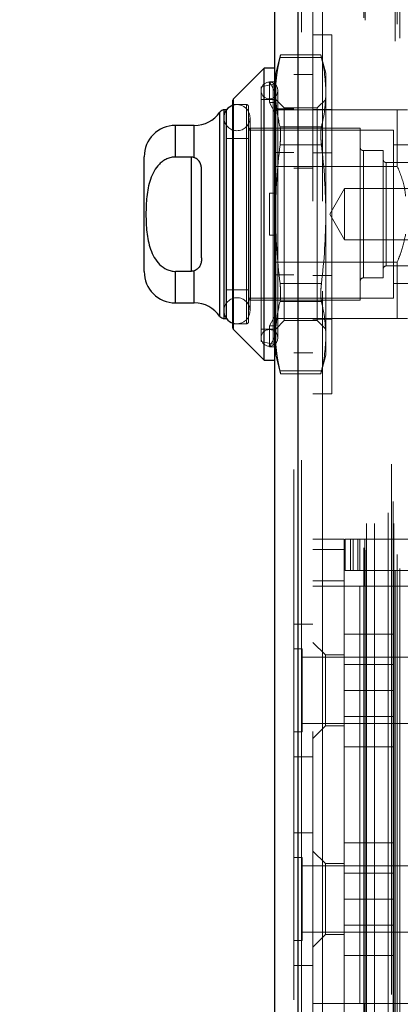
# Model space of a CAD drawing. Header units: inches. Extents: x 0.2 to 10.8, y 0.2 to 8.2.
# Tile 156 of 171: x 5.961 to 6.0328, y 5.0791 to 5.2648. Entities that reach past the tile are written whole.
import ezdxf

# ---------------------------------------------------------------- set-up
doc = ezdxf.new("R2010")
doc.units = ezdxf.units.IN
doc.header["$MEASUREMENT"] = 0
doc.linetypes.add('HIDDEN', pattern=[0.07500000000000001, 0.05, -0.025])
doc.layers.add('DIMENSIONS', color=140, linetype='Continuous')
doc.layers.add('SLD-0', color=179, linetype='Continuous')
doc.styles.add('SLDTEXTSTYLE0', font='TXT', dxfattribs={"width": 0.7})
doc.dimstyles.new('SLDDIMSTYLE0', dxfattribs={"dimtxt": 0.0849609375, "dimasz": 0.13, "dimexe": 0, "dimexo": 0.0625, "dimgap": 0.021240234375, "dimtad": 0, "dimtih": 1, "dimtoh": 1, "dimlfac": 20, "dimrnd": 1e-09, "dimzin": 12, "dimdsep": 46, "dimtxsty": 'SLDTEXTSTYLE0', "dimsah": 1, "dimcen": 0.09, "dimadec": 0, "dimazin": 3, "dimtfac": 1, "dimtofl": 0, "dimtmove": 0, "dimatfit": 3, "dimfxl": 0, "dimfrac": 2, "dimtolj": 1, "dimtzin": 12, "dimarcsym": 0})

# ---------------------------------------------------------------- blocks, each defined once
blk = doc.blocks.new('_D_21')
at = {"layer": 'DIMENSIONS'}
for p, q in [((6.020524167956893, 5.284170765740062), (5.573377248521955, 5.284170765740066)), ((5.698377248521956, 5.284170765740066), (5.698377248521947, 4.292100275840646)), ((5.50146366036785, 4.138049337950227), (5.472933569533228, 4.138049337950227)), ((5.472933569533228, 4.138049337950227), (5.472933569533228, 4.003018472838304)), ((5.895290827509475, 4.138049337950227), (5.923820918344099, 4.138049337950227)), ((5.923820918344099, 4.138049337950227), (5.923820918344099, 4.003018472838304)), ((5.472933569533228, 4.003018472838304), (5.50146366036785, 4.003018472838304)), ((5.923820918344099, 4.003018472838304), (5.895290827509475, 4.003018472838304)), ((5.698377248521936, 3.159970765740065), (5.698377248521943, 3.983998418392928)), ((6.020524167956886, 3.159970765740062), (5.573377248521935, 3.159970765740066))]:
    blk.add_line(p, q, dxfattribs=at)
for points in [[(5.698377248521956, 5.284170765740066), (5.678377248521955, 5.154170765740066), (5.718377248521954, 5.154170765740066)], [(5.698377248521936, 3.159970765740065), (5.718377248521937, 3.289970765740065), (5.678377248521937, 3.289970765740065)]]:
    blk.add_solid(points, dxfattribs=at)
at = {"layer": 'DIMENSIONS', "char_height": 0.08333333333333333, "attachment_point": 1, "style": 'SLDTEXTSTYLE0'}
for s, insert in [('42.48', (5.536803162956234, 4.264491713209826)), ('1079.1', (5.50146366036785, 4.110440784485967))]:
    blk.add_mtext(s, dxfattribs=dict(at, insert=insert))
blk = doc.blocks.new('_D_22')
at = {"layer": 'DIMENSIONS'}
for p, q in [((6.002174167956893, 5.353320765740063), (5.107872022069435, 5.353320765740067)), ((5.232872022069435, 5.353320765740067), (5.232872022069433, 4.697071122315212)), ((5.035958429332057, 4.566939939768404), (5.007428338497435, 4.566939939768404)), ((5.007428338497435, 4.566939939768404), (5.007428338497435, 4.43190907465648)), ((5.429785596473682, 4.566939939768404), (5.458315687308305, 4.566939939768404)), ((5.458315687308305, 4.566939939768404), (5.458315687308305, 4.43190907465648)), ((5.007428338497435, 4.43190907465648), (5.035958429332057, 4.43190907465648)), ((5.458315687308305, 4.43190907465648), (5.429785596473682, 4.43190907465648)), ((5.232872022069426, 3.090770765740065), (5.23287202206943, 4.277858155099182)), ((6.002174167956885, 3.090770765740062), (5.107872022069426, 3.090770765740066))]:
    blk.add_line(p, q, dxfattribs=at)
for points in [[(5.232872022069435, 5.353320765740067), (5.212872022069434, 5.223320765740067), (5.252872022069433, 5.223320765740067)], [(5.232872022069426, 3.090770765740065), (5.252872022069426, 3.220770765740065), (5.212872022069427, 3.220770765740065)]]:
    blk.add_solid(points, dxfattribs=at)
at = {"layer": 'DIMENSIONS', "char_height": 0.08333333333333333, "attachment_point": 1, "style": 'SLDTEXTSTYLE0'}
for s, insert in [('45.25', (5.071297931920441, 4.693382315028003)), ('1149.4', (5.035958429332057, 4.539331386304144)), ('OPENING', (4.970834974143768, 4.385280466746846))]:
    blk.add_mtext(s, dxfattribs=dict(at, insert=insert))

msp = doc.modelspace()

# ---------------------------------------------------------------- linework, layer by layer
at = {"layer": 'SLD-0', "linetype": 'HIDDEN', "lineweight": 18}
for p, q in [((6.031869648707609, 3.060770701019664), (6.031869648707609, 5.383377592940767)), ((6.013579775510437, 5.381705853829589), (6.013579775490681, 3.062442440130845)), ((6.014204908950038, 3.062442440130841), (6.014204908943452, 5.381705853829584)), ((6.014204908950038, 5.381705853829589), (6.014204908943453, 3.062442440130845)), ((6.032728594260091, 3.061325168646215), (6.032728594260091, 5.382820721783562)), ((6.012717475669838, 5.379938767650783), (6.012717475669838, 3.064209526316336)), ((6.031161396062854, 5.380953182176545), (6.031161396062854, 3.063188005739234)), ((6.032220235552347, 3.063952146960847), (6.032220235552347, 5.380196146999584)), ((6.025950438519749, 3.065172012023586), (6.025950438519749, 5.378976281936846)), ((6.026210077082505, 3.064733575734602), (6.026210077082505, 5.37941471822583)), ((6.02645043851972, 3.069802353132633), (6.02645043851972, 5.3743459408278)), ((6.026450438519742, 3.069802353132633), (6.026450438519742, 5.3743459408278)), ((6.027969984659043, 3.069802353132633), (6.027969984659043, 5.3743459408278)), ((6.031463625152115, 5.373948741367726), (6.031463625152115, 3.070201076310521)), ((6.031590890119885, 3.069802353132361), (6.031590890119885, 5.3743459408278)), ((6.030554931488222, 3.071821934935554), (6.030554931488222, 5.372326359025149)), ((6.016317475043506, 5.33054914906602), (6.016317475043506, 3.113599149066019)), ((6.018117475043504, 3.113599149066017), (6.018117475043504, 5.330549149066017)), ((6.018117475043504, 3.113599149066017), (6.018117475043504, 5.330549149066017)), ((6.018117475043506, 5.33054914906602), (6.018117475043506, 3.113599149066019)), ((6.018117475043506, 5.33054914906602), (6.018117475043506, 3.113599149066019)), ((6.019917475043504, 5.261967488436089), (6.016317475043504, 5.261967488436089)), ((6.019917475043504, 5.261967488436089), (6.019917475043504, 5.19426748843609)), ((6.010252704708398, 5.25819437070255), (6.009314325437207, 5.254692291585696)), ((6.010128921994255, 5.257666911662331), (6.017948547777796, 5.257666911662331)), ((6.010128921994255, 5.257666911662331), (6.017948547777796, 5.257666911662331)), ((6.01783690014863, 5.25819437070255), (6.010240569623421, 5.25819437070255)), ((6.018763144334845, 5.254692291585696), (6.017824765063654, 5.25819437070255)), ((6.009314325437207, 5.252846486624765), (6.009314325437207, 5.254692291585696)), ((6.016317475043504, 5.254474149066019), (6.012717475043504, 5.254474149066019)), ((6.018763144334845, 5.25113194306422), (6.018763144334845, 5.254692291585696)), ((6.008812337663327, 5.252653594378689), (6.006558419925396, 5.252133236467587)), ((6.006558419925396, 5.204101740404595), (6.006558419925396, 5.252133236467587)), ((6.008133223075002, 5.249163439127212), (6.008133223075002, 5.253100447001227)), ((6.008133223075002, 5.253100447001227), (6.009392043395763, 5.253100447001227)), ((6.009314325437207, 5.250884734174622), (6.008133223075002, 5.253100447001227)), ((6.008812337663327, 5.203581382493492), (6.008812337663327, 5.252565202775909)), ((6.009392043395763, 5.253100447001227), (6.009314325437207, 5.252846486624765)), ((6.009314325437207, 5.252846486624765), (6.009314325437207, 5.250884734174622)), ((6.009708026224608, 5.204790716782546), (6.009708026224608, 5.251444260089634)), ((6.001358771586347, 5.249886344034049), (6.001358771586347, 5.206348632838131)), ((6.009117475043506, 5.249771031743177), (6.006558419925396, 5.249771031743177)), ((6.009314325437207, 5.250884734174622), (6.009314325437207, 5.24890947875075)), ((6.010912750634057, 5.248172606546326), (6.009314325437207, 5.249771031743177)), ((6.018763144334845, 5.249771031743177), (6.017164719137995, 5.248172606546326)), ((6.018763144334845, 5.228117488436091), (6.018763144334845, 5.25113194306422)), ((5.999618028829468, 5.24780252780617), (5.999618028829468, 5.208432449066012)), ((6.00006235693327, 5.24780252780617), (6.000044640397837, 5.24780252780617)), ((6.003802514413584, 5.248786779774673), (6.001243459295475, 5.248786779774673)), ((6.003802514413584, 5.207448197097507), (6.003802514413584, 5.248786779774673)), ((6.004196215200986, 5.207841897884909), (6.004196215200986, 5.248393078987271)), ((6.008133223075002, 5.249163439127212), (6.009392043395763, 5.249163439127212)), ((6.009314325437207, 5.246947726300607), (6.008133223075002, 5.249163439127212)), ((6.032247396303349, 5.24780252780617), (6.009117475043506, 5.24780252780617)), ((6.012717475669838, 5.247982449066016), (6.009117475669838, 5.247982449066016)), ((6.009392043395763, 5.249163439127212), (6.009314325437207, 5.24890947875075)), ((6.009314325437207, 5.228117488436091), (6.009314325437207, 5.24890947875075)), ((6.010912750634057, 5.245485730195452), (6.010912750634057, 5.248172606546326)), ((6.017164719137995, 5.248172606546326), (6.010912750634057, 5.248172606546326)), ((6.019917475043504, 5.247892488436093), (6.016317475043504, 5.247892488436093)), ((6.017164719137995, 5.245485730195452), (6.017164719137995, 5.248172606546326)), ((6.032247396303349, 5.237138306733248), (6.032247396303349, 5.24780252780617)), ((5.998810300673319, 5.247380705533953), (5.998810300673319, 5.208854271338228)), ((5.999552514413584, 5.246326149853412), (5.999552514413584, 5.209908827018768)), ((6.004473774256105, 5.209908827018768), (6.004473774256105, 5.246326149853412)), ((5.990416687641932, 5.244849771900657), (5.990416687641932, 5.238899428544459)), ((5.99396393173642, 5.244849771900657), (5.99396393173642, 5.238789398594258)), ((6.031558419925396, 5.243963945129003), (6.004196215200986, 5.243963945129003)), ((6.004589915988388, 5.211877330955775), (6.004589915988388, 5.244357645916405)), ((6.025259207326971, 5.244357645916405), (6.004589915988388, 5.244357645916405)), ((6.010128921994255, 5.244596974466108), (6.017948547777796, 5.244596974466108)), ((6.010128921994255, 5.244596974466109), (6.017948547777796, 5.244596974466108)), ((6.010912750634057, 5.208062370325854), (6.010912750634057, 5.245485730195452)), ((6.017164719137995, 5.208062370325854), (6.017164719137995, 5.245485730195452)), ((6.025259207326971, 5.211877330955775), (6.025259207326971, 5.244357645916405)), ((6.031558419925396, 5.212271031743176), (6.031558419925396, 5.243963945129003)), ((6.004196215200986, 5.242389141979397), (6.00006235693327, 5.242389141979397)), ((6.010128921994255, 5.241187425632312), (6.017948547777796, 5.241187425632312)), ((6.010128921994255, 5.241187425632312), (6.017948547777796, 5.241187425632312)), ((6.035495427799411, 5.241208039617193), (6.031558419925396, 5.241208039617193)), ((5.993369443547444, 5.238899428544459), (5.993369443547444, 5.217335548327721)), ((6.012717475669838, 5.239757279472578), (6.009117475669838, 5.239757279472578)), ((6.019917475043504, 5.239667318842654), (6.016317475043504, 5.239667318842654)), ((6.025849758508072, 5.216109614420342), (6.025849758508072, 5.240125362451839)), ((6.029589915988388, 5.240125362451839), (6.025849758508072, 5.240125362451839)), ((6.029589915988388, 5.216109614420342), (6.029589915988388, 5.240125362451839)), ((6.032247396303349, 5.237138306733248), (6.009117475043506, 5.237138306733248)), ((6.016317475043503, 5.23679914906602), (6.012717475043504, 5.23679914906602)), ((6.044550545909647, 5.237861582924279), (6.03018046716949, 5.237861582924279)), ((6.03018046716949, 5.218373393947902), (6.03018046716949, 5.237770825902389)), ((6.022308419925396, 5.232957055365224), (6.019514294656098, 5.228117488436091)), ((6.022308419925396, 5.223277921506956), (6.022308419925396, 5.232957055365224)), ((6.050768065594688, 5.232957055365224), (6.022308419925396, 5.232957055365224)), ((6.008133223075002, 5.224180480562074), (6.008133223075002, 5.232054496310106)), ((6.008133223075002, 5.232054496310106), (6.009314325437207, 5.232054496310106)), ((6.009392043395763, 5.232054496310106), (6.009314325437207, 5.232054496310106)), ((6.009314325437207, 5.20732549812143), (6.009314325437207, 5.228117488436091)), ((6.018763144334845, 5.20510303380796), (6.018763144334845, 5.228117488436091)), ((6.019514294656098, 5.228117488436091), (6.022308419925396, 5.223277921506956)), ((6.008133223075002, 5.224180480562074), (6.009314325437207, 5.224180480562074)), ((6.009392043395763, 5.224180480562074), (6.009314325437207, 5.224180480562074)), ((6.022308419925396, 5.223277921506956), (6.050768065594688, 5.223277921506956)), ((6.032247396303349, 5.219096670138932), (6.009117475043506, 5.219096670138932)), ((6.03018046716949, 5.218373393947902), (6.044550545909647, 5.218373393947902)), ((6.032247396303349, 5.208432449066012), (6.032247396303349, 5.219096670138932)), ((5.990416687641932, 5.217335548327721), (5.990416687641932, 5.211385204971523)), ((5.99396393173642, 5.217445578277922), (5.99396393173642, 5.211385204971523)), ((6.012717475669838, 5.21665761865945), (6.009117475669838, 5.21665761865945)), ((6.019917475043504, 5.216567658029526), (6.016317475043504, 5.216567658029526)), ((6.025849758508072, 5.216109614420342), (6.029589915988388, 5.216109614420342)), ((6.010128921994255, 5.215047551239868), (6.017948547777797, 5.215047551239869)), ((6.010128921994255, 5.215047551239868), (6.017948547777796, 5.215047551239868)), ((6.031558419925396, 5.215026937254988), (6.035495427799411, 5.215026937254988)), ((6.00006235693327, 5.213845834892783), (6.004196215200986, 5.213845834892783)), ((6.004196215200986, 5.212271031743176), (6.031558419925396, 5.212271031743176)), ((6.004589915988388, 5.211877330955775), (6.025259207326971, 5.211877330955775)), ((6.010128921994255, 5.211638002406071), (6.017948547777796, 5.211638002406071)), ((6.010128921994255, 5.211638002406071), (6.017948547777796, 5.211638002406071)), ((6.008133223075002, 5.207071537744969), (6.009314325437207, 5.209287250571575)), ((6.000044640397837, 5.208432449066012), (6.00006235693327, 5.208432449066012)), ((6.001243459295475, 5.207448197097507), (6.003802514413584, 5.207448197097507)), ((6.009392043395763, 5.207071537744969), (6.008133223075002, 5.207071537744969)), ((6.008133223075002, 5.207071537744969), (6.008133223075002, 5.203134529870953)), ((6.012717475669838, 5.208432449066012), (6.009117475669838, 5.208432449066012)), ((6.009314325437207, 5.206463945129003), (6.010912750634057, 5.208062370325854)), ((6.009392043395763, 5.207071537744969), (6.009314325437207, 5.20732549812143)), ((6.009314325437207, 5.20732549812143), (6.009314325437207, 5.205350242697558)), ((6.010912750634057, 5.208062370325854), (6.017164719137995, 5.208062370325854)), ((6.032247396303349, 5.208432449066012), (6.012717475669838, 5.208432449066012)), ((6.019917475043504, 5.208342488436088), (6.016317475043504, 5.208342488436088)), ((6.017164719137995, 5.208062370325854), (6.018763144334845, 5.206463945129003)), ((6.006558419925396, 5.206463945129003), (6.009117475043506, 5.206463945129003)), ((6.008133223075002, 5.203134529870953), (6.009314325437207, 5.205350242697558)), ((6.009314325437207, 5.203388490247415), (6.009314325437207, 5.205350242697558)), ((6.018763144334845, 5.201542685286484), (6.018763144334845, 5.20510303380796)), ((6.006558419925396, 5.204101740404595), (6.008812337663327, 5.203581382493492)), ((6.009392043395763, 5.203134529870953), (6.008133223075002, 5.203134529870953)), ((6.009392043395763, 5.203134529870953), (6.009314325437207, 5.203388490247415)), ((6.009314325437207, 5.201542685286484), (6.009314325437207, 5.203388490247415)), ((6.009314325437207, 5.201542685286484), (6.010252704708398, 5.198040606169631)), ((6.012717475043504, 5.201974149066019), (6.016317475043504, 5.201974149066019)), ((6.017824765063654, 5.198040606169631), (6.018763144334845, 5.201542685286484)), ((6.010128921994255, 5.198568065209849), (6.017948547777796, 5.198568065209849)), ((6.010128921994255, 5.198568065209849), (6.017948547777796, 5.198568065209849)), ((6.010240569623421, 5.198040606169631), (6.01783690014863, 5.198040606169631)), ((6.016317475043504, 5.19426748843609), (6.019917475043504, 5.19426748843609)), ((6.016317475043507, 5.166854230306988), (6.02222298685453, 5.166854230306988)), ((6.02222298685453, 5.166854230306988), (6.02222298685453, 5.16488572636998)), ((6.02241983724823, 5.160948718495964), (6.02241983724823, 5.166854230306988)), ((6.02241983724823, 5.166854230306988), (6.023404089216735, 5.166854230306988)), ((6.023404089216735, 5.160948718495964), (6.023404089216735, 5.166854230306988)), ((6.023916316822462, 5.166854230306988), (6.023404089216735, 5.166854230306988)), ((6.023404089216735, 5.160948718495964), (6.023404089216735, 5.166854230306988)), ((6.023916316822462, 5.160948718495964), (6.023916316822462, 5.166854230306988)), ((6.023916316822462, 5.166854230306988), (6.02480903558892, 5.166854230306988)), ((6.02480903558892, 5.160948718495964), (6.02480903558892, 5.166854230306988)), ((6.07902121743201, 5.166854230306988), (6.02480903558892, 5.166854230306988)), ((6.025175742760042, 5.166854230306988), (6.025175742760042, 5.160948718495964)), ((6.026159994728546, 5.166854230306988), (6.026159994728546, 5.160948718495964)), ((6.016317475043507, 5.16488572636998), (6.02222298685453, 5.16488572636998)), ((6.016317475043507, 5.16488572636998), (6.02222298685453, 5.16488572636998)), ((6.02222298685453, 5.07236604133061), (6.02222298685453, 5.16488572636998)), ((6.023404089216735, 5.160948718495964), (6.02241983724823, 5.160948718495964)), ((6.023916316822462, 5.160948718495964), (6.023404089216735, 5.160948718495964)), ((6.02480903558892, 5.160948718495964), (6.023916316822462, 5.160948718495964)), ((6.07902121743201, 5.160948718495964), (6.02480903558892, 5.160948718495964)), ((6.026159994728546, 5.160948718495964), (6.026159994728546, 5.157995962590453)), ((6.02222298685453, 5.158980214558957), (6.016317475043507, 5.158980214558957)), ((6.02222298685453, 5.157995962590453), (6.016317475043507, 5.157995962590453)), ((6.025175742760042, 5.157995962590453), (6.02222298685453, 5.157995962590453)), ((6.025175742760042, 5.157995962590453), (6.025175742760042, 5.079255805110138)), ((6.025175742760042, 5.157995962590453), (6.025175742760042, 5.079255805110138)), ((6.026159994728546, 5.157995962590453), (6.025175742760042, 5.157995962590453)), ((6.080097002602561, 5.157995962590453), (6.026159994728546, 5.157995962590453)), ((6.080097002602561, 5.157995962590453), (6.026159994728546, 5.157995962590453)), ((6.016317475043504, 5.150799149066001), (6.012717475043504, 5.150799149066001)), ((6.02222298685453, 5.148940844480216), (6.03147298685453, 5.148940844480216)), ((6.03147298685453, 5.138290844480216), (6.03147298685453, 5.148940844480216)), ((6.014279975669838, 5.146119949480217), (6.012717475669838, 5.146119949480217)), ((6.014279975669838, 5.130494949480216), (6.014279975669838, 5.146119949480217)), ((6.018679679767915, 5.145003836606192), (6.016317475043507, 5.147366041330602)), ((6.037717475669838, 5.144557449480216), (6.014279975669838, 5.144557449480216)), ((6.018679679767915, 5.1450038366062), (6.018679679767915, 5.131618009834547)), ((6.02222298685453, 5.1450038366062), (6.018679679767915, 5.1450038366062)), ((6.03147298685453, 5.143188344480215), (6.02222298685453, 5.143188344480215)), ((6.02222298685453, 5.138290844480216), (6.03147298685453, 5.138290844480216)), ((6.03147298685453, 5.127640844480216), (6.03147298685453, 5.138290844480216)), ((6.02222298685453, 5.133393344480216), (6.03147298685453, 5.133393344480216)), ((6.014279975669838, 5.132057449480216), (6.037717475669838, 5.132057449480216)), ((6.016317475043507, 5.129255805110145), (6.018679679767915, 5.131618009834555)), ((6.018679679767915, 5.131618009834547), (6.02222298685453, 5.131618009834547)), ((6.012717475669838, 5.130494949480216), (6.014279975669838, 5.130494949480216)), ((6.02222298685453, 5.127640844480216), (6.03147298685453, 5.127640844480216)), ((6.012717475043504, 5.125799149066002), (6.016317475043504, 5.125799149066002)), ((6.016317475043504, 5.111449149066), (6.012717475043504, 5.111449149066)), ((6.022222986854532, 5.109590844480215), (6.031472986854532, 5.109590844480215)), ((6.031472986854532, 5.098940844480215), (6.031472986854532, 5.109590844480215)), ((6.014279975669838, 5.106769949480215), (6.012717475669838, 5.106769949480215)), ((6.014279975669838, 5.091144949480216), (6.014279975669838, 5.106769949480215)), ((6.018679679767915, 5.105633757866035), (6.016317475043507, 5.107995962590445)), ((6.037717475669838, 5.105207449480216), (6.014279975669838, 5.105207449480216)), ((6.018679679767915, 5.105633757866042), (6.018679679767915, 5.098940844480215)), ((6.02222298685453, 5.105633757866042), (6.018679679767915, 5.105633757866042)), ((6.031472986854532, 5.103838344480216), (6.022222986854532, 5.103838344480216)), ((6.018679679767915, 5.098940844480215), (6.018679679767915, 5.09224793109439)), ((6.022222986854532, 5.098940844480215), (6.031472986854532, 5.098940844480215)), ((6.031472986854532, 5.088290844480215), (6.031472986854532, 5.098940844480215)), ((6.022222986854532, 5.094043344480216), (6.031472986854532, 5.094043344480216)), ((6.014279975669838, 5.092707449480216), (6.037717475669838, 5.092707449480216)), ((6.016317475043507, 5.089885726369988), (6.018679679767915, 5.092247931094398)), ((6.018679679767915, 5.09224793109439), (6.02222298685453, 5.09224793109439)), ((6.012717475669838, 5.091144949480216), (6.014279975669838, 5.091144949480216)), ((6.022222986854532, 5.088290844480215), (6.031472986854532, 5.088290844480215)), ((6.012717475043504, 5.086449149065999), (6.016317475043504, 5.086449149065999)), ((6.016317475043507, 5.079255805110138), (6.02222298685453, 5.079255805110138)), ((6.025175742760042, 5.079255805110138), (6.02222298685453, 5.079255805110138)), ((6.026159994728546, 5.079255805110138), (6.025175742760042, 5.079255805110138)), ((6.026159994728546, 5.079255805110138), (6.080097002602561, 5.079255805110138)), ((6.026159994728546, 5.079255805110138), (6.026159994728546, 5.076303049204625)), ((6.026159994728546, 5.079255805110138), (6.080097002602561, 5.079255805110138))]:
    msp.add_line(p, q, dxfattribs=at)
at = {"layer": 'SLD-0', "linetype": 'Continuous', "lineweight": 25}
for p, q in [((6.013579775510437, 3.062442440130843), (6.013579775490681, 5.381705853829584)), ((6.009117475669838, 5.379938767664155), (6.009117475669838, 3.064209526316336)), ((6.007148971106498, 5.2556765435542), (6.001358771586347, 5.249886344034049)), ((6.009117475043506, 5.2556765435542), (6.007148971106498, 5.2556765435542)), ((6.007148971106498, 5.200558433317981), (6.007148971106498, 5.2556765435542)), ((6.001243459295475, 5.206627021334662), (6.001243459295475, 5.249607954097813)), ((6.001358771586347, 5.206348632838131), (6.001358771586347, 5.249886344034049)), ((6.000044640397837, 5.24780252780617), (5.999618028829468, 5.24780252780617)), ((5.999618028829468, 5.208432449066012), (5.999618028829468, 5.24780252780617)), ((6.00006235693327, 5.208432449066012), (6.00006235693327, 5.24780252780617)), ((5.998810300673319, 5.208854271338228), (5.998810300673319, 5.247380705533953)), ((5.99396393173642, 5.244849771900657), (5.990416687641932, 5.244849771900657)), ((5.990416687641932, 5.238899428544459), (5.990416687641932, 5.244849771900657)), ((5.99396393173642, 5.238789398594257), (5.99396393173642, 5.244849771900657)), ((5.984511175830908, 5.217290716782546), (5.984511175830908, 5.238944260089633)), ((5.993369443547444, 5.238899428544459), (5.990416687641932, 5.238899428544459)), ((5.993369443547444, 5.238899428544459), (5.993369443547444, 5.217335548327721)), ((5.995337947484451, 5.219904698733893), (5.995337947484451, 5.236330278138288)), ((5.993369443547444, 5.217335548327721), (5.990416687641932, 5.217335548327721)), ((5.990416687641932, 5.211385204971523), (5.990416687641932, 5.217335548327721)), ((5.99396393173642, 5.211385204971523), (5.99396393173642, 5.217445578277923)), ((5.990416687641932, 5.211385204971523), (5.99396393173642, 5.211385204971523)), ((5.999618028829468, 5.208432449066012), (6.000044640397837, 5.208432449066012)), ((6.001358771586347, 5.206348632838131), (6.007148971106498, 5.200558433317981)), ((6.007148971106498, 5.200558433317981), (6.009117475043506, 5.200558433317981))]:
    msp.add_line(p, q, dxfattribs=at)
at = {"layer": 'SLD-0', "linetype": 'HIDDEN', "lineweight": 18, "flags": 128}
for points in [[(6.000044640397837, 5.24780252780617), (5.999739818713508, 5.24726779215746), (5.999552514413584, 5.246326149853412)], [(5.999552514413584, 5.209908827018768), (5.999739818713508, 5.208967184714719), (6.000044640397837, 5.208432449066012)]]:
    msp.add_lwpolyline(points, dxfattribs=at)
at = {"layer": 'SLD-0', "linetype": 'HIDDEN', "lineweight": 18}
for centre, radius, start, end in [((6.008133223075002, 5.251444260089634), 0.001574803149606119, 0, 180), ((6.008133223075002, 5.251444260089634), 0.001574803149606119, 180, 0), ((6.008723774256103, 5.253037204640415), 0.0003937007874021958, 283.0000000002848, 0), ((6.002013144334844, 5.246326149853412), 0.00246062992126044, 0, 108.2280527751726), ((6.003802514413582, 5.248393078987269), 0.0003937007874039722, 2.585154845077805e-10, 89.99999999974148), ((6.002013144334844, 5.246326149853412), 0.002460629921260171, 180, 0), ((6.004589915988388, 5.243963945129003), 0.0003937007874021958, 90, 180), ((6.025849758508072, 5.240715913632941), 0.0005905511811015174, 180, 270.0000000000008), ((6.03018046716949, 5.238452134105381), 0.0005905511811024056, 179.9999999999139, 270.0000000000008), ((6.03018046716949, 5.217782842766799), 0.0005905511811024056, 90, 180), ((6.025849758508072, 5.21551906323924), 0.0005905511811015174, 90, 180), ((6.002013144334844, 5.209908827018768), 0.002460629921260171, 0, 180), ((6.004589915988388, 5.212271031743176), 0.0003937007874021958, 180, 270.0000000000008), ((6.002013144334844, 5.209908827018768), 0.00246062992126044, 251.7719472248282, 0), ((6.003802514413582, 5.207841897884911), 0.0003937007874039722, 270.0000000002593, 359.999999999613), ((6.008133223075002, 5.204790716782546), 0.001574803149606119, 0, 180), ((6.008133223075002, 5.204790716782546), 0.001574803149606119, 180, 0), ((6.008723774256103, 5.203197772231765), 0.0003937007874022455, 0, 76.9999999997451)]:
    msp.add_arc(centre, radius, start, end, dxfattribs=at)
at = {"layer": 'SLD-0', "linetype": 'Continuous', "lineweight": 25}
for centre, radius, start, end in [((6.001637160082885, 5.249607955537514), 0.0003937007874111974, 135.0000000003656, 179.9999999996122), ((5.999618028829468, 5.246818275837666), 0.0009842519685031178, 90, 145.1500954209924), ((6.002013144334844, 5.246326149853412), 0.00246062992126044, 108.2280527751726, 143.1301023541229), ((5.99396393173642, 5.250755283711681), 0.005905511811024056, 270.0000000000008, 325.1500954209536), ((5.990416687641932, 5.238944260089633), 0.005905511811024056, 90, 180), ((5.990416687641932, 5.217290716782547), 0.005905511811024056, 180.0000000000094, 270.0000000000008), ((5.99396393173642, 5.2054796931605), 0.005905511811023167, 34.84990457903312, 90), ((5.999618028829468, 5.209416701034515), 0.0009842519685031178, 214.8499045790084, 270.0000000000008), ((6.002013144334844, 5.209908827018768), 0.00246062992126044, 216.8698976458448, 251.7719472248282), ((6.001637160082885, 5.206627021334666), 0.0003937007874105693, 180.0000000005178, 224.9999999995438)]:
    msp.add_arc(centre, radius, start, end, dxfattribs=at)
at = {"layer": 'SLD-0', "linetype": 'HIDDEN', "lineweight": 18}
for points in [[(6.009314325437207, 5.25113194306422), (6.009314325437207, 5.253318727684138), (6.009615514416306, 5.255496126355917), (6.010128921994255, 5.257666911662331)], [(6.009392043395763, 5.253100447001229), (6.00951198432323, 5.254627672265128), (6.009770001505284, 5.256149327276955), (6.010128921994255, 5.257666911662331)], [(6.018763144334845, 5.25113194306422), (6.018763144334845, 5.253318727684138), (6.018461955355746, 5.255496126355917), (6.017948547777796, 5.257666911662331)], [(6.017948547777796, 5.244596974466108), (6.018461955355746, 5.246767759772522), (6.018763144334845, 5.248945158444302), (6.018763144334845, 5.25113194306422)], [(6.010128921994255, 5.244596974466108), (6.009770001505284, 5.246114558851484), (6.00951198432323, 5.247636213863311), (6.009392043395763, 5.249163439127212)], [(6.010128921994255, 5.241187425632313), (6.009615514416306, 5.236845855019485), (6.009314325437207, 5.232491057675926), (6.009314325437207, 5.228117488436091)], [(6.018763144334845, 5.228117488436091), (6.018763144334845, 5.232491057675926), (6.018461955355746, 5.236845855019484), (6.017948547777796, 5.241187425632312)], [(6.009314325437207, 5.228117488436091), (6.009314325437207, 5.223743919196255), (6.009615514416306, 5.219389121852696), (6.010128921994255, 5.215047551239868)], [(6.017948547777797, 5.215047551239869), (6.018461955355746, 5.219389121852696), (6.018763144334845, 5.223743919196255), (6.018763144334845, 5.228117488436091)], [(6.010128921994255, 5.211638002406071), (6.009770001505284, 5.210120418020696), (6.00951198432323, 5.208598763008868), (6.009392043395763, 5.207071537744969)], [(6.018763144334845, 5.20510303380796), (6.018763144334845, 5.207289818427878), (6.018461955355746, 5.209467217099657), (6.017948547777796, 5.211638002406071)], [(6.010128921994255, 5.198568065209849), (6.009615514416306, 5.200738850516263), (6.009314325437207, 5.202916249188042), (6.009314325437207, 5.20510303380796)], [(6.017948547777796, 5.198568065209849), (6.018461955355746, 5.200738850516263), (6.018763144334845, 5.202916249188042), (6.018763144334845, 5.20510303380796)], [(6.009392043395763, 5.203134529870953), (6.00951198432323, 5.201607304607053), (6.009770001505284, 5.200085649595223), (6.010128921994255, 5.198568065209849)]]:
    msp.add_open_spline(points, degree=3, dxfattribs=at)
for points, knots in [([(6.010240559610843, 5.258142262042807), (6.010243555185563, 5.258155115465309), (6.010253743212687, 5.258198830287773), (6.010194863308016, 5.257946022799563), (6.010137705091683, 5.25770408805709), (6.010128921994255, 5.257666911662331)], [0, 0, 0, 0, 0.260622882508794, 0.8863851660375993, 1, 1, 1, 1]), ([(6.017948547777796, 5.257666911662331), (6.017902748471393, 5.257861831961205), (6.01783009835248, 5.258171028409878), (6.017835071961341, 5.258150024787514), (6.017836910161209, 5.258142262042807)], [0, 0, 0, 0, 0.6304092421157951, 1, 1, 1, 1]), ([(6.034160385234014, 5.24780252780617), (6.034127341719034, 5.247802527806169), (6.03405315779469, 5.24780252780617), (6.03320151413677, 5.247802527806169), (6.032471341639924, 5.247802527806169), (6.032247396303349, 5.24780252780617)], [0, 0, 0, 0, 0.3576770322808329, 0.8029982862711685, 1, 1, 1, 1]), ([(6.010128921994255, 5.244596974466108), (6.010169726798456, 5.244424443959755), (6.010200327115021, 5.244216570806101), (6.010242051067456, 5.243731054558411), (6.010252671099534, 5.243454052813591), (6.010252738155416, 5.242860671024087), (6.010242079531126, 5.242536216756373), (6.010200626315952, 5.241874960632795), (6.010169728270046, 5.241532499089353), (6.010128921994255, 5.241187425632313)], [0, 0, 0, 0, 0.25, 0.25, 0.5, 0.5, 0.75, 0.75, 1, 1, 1, 1]), ([(6.017948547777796, 5.241187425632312), (6.017907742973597, 5.241532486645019), (6.01787714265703, 5.241870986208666), (6.017835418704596, 5.242534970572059), (6.017824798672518, 5.242857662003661), (6.017824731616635, 5.243451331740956), (6.017835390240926, 5.243729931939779), (6.017876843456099, 5.244213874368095), (6.017907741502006, 5.244424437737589), (6.017948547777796, 5.244596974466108)], [0, 0, 0, 0, 0.25, 0.25, 0.5, 0.5, 0.75, 0.75, 1, 1, 1, 1]), ([(6.032247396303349, 5.237138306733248), (6.032785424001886, 5.235819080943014), (6.033529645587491, 5.233994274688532), (6.033756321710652, 5.232047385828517), (6.033819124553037, 5.231507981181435)], [0, 0, 0, 0, 0.7229401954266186, 1, 1, 1, 1]), ([(6.033819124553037, 5.224344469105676), (6.03355672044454, 5.223151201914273), (6.03316289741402, 5.221360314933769), (6.032476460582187, 5.219663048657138), (6.032247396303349, 5.219096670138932)], [0, 0, 0, 0, 0.6662995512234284, 1, 1, 1, 1]), ([(6.010128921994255, 5.215047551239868), (6.010169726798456, 5.214702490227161), (6.010200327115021, 5.214363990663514), (6.010242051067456, 5.213700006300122), (6.010252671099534, 5.21337731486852), (6.010252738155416, 5.212783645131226), (6.010242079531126, 5.212505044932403), (6.010200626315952, 5.212021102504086), (6.010169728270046, 5.211810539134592), (6.010128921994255, 5.211638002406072)], [0, 0, 0, 0, 0.25, 0.25, 0.5, 0.5, 0.75, 0.75, 1, 1, 1, 1]), ([(6.017948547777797, 5.211638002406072), (6.017907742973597, 5.211810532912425), (6.017877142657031, 5.212018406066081), (6.017835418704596, 5.212503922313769), (6.017824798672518, 5.21278092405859), (6.017824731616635, 5.213374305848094), (6.017835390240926, 5.213698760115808), (6.017876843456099, 5.214360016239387), (6.017907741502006, 5.214702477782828), (6.017948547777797, 5.215047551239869)], [0, 0, 0, 0, 0.25, 0.25, 0.5, 0.5, 0.75, 0.75, 1, 1, 1, 1]), ([(6.034160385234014, 5.208432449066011), (6.034127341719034, 5.208432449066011), (6.03405315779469, 5.208432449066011), (6.03320151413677, 5.208432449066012), (6.032471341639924, 5.208432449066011), (6.032247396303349, 5.208432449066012)], [0, 0, 0, 0, 0.3576770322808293, 0.8029982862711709, 0.9999999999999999, 0.9999999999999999, 0.9999999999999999, 0.9999999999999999]), ([(6.010128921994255, 5.198568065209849), (6.010174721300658, 5.198373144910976), (6.010247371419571, 5.198063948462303), (6.01024239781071, 5.198084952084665), (6.010240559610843, 5.198092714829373)], [0, 0, 0, 0, 0.6304092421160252, 1, 1, 1, 1]), ([(6.017836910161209, 5.198092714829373), (6.017833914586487, 5.198079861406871), (6.017823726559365, 5.198036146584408), (6.017882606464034, 5.198288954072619), (6.017939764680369, 5.198530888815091), (6.017948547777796, 5.198568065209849)], [0, 0, 0, 0, 0.2606228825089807, 0.8863851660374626, 1, 1, 1, 1])]:
    msp.add_open_spline(points, degree=3, knots=knots, dxfattribs=at)
at = {"layer": 'SLD-0', "linetype": 'Continuous', "lineweight": 25}
for points, knots in [([(5.990416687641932, 5.238899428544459), (5.990131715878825, 5.238899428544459), (5.989852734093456, 5.238867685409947), (5.989305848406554, 5.238745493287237), (5.989034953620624, 5.238653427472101), (5.988521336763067, 5.238418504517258), (5.988278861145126, 5.238276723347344), (5.987819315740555, 5.237950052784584), (5.98760205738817, 5.237764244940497), (5.987006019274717, 5.237168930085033), (5.986670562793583, 5.236711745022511), (5.986109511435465, 5.235734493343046), (5.985886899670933, 5.235222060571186), (5.985521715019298, 5.234164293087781), (5.985379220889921, 5.233615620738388), (5.985156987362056, 5.232519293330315), (5.98507606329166, 5.231969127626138), (5.984893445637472, 5.23031464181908), (5.984848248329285, 5.229206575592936), (5.984849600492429, 5.226984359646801), (5.984896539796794, 5.225865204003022), (5.985147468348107, 5.22364755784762), (5.985354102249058, 5.22253959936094), (5.985905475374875, 5.22096800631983), (5.986131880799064, 5.220454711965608), (5.986695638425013, 5.219486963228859), (5.987029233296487, 5.219037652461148), (5.987829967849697, 5.218248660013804), (5.988279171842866, 5.217925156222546), (5.989047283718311, 5.217576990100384), (5.989314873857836, 5.217486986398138), (5.989856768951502, 5.217366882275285), (5.990133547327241, 5.217335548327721), (5.990416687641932, 5.217335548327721)], [0, 0, 0, 0, 0.03125000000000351, 0.03125000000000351, 0.06250000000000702, 0.06250000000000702, 0.09375000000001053, 0.09375000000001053, 0.125000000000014, 0.125000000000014, 0.1875000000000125, 0.1875000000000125, 0.2500000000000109, 0.2500000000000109, 0.3125000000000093, 0.3125000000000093, 0.3750000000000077, 0.3750000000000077, 0.5000000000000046, 0.5000000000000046, 0.6250000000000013, 0.6250000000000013, 0.7499999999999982, 0.7499999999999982, 0.8124999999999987, 0.8124999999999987, 0.8749999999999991, 0.8749999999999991, 0.9374999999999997, 0.9374999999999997, 0.9687499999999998, 0.9687499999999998, 1, 1, 1, 1]), ([(5.995337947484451, 5.236330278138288), (5.995337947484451, 5.236591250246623), (5.995322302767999, 5.236844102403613), (5.995243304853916, 5.237330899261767), (5.995178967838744, 5.237567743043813), (5.994977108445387, 5.238003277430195), (5.99483739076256, 5.238204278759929), (5.99446723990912, 5.238544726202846), (5.994234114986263, 5.238686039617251), (5.99396393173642, 5.238789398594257)], [0, 0, 0, 0, 0.25, 0.25, 0.5, 0.5, 0.75, 0.75, 1, 1, 1, 1]), ([(5.995337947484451, 5.219904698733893), (5.995337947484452, 5.219643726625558), (5.995322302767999, 5.219390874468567), (5.995243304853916, 5.218904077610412), (5.995178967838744, 5.218667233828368), (5.994977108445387, 5.218231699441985), (5.99483739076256, 5.218030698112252), (5.99446723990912, 5.217690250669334), (5.994234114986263, 5.217548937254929), (5.99396393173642, 5.217445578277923)], [0, 0, 0, 0, 0.25, 0.25, 0.5, 0.5, 0.75, 0.75, 1, 1, 1, 1])]:
    msp.add_open_spline(points, degree=3, knots=knots, dxfattribs=at)
for points in [[(5.99396393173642, 5.238789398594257), (5.993778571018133, 5.238860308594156), (5.993576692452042, 5.23889942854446), (5.993369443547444, 5.23889942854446)], [(5.99396393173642, 5.217445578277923), (5.993778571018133, 5.217374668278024), (5.993576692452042, 5.21733554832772), (5.993369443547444, 5.21733554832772)]]:
    msp.add_open_spline(points, degree=3, dxfattribs=at)

# ---------------------------------------------------------------- dimensions: what is measured, and where the dimension line sits
at = {"layer": 'DIMENSIONS'}
dim = msp.add_linear_dim(base=(5.232872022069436, 5.353320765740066), p1=(6.052174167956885, 3.090770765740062), p2=(6.052174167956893, 5.353320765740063), angle=90.0000000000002, text='<>\\POPENING', dimstyle='SLDDIMSTYLE0', dxfattribs=at)
dim.commit()
dim.dimension.update_dxf_attribs({"geometry": '_D_22', "text_midpoint": (5.232872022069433, 4.487464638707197), "dimtype": 160})
dim = msp.add_linear_dim(base=(5.698377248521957, 5.284170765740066), p1=(6.070524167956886, 3.159970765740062), p2=(6.070524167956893, 5.284170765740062), angle=90.0000000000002, dimstyle='SLDDIMSTYLE0', dxfattribs=at)
dim.commit()
dim.dimension.update_dxf_attribs({"geometry": '_D_21', "text_midpoint": (5.698377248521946, 4.138049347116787), "dimtype": 160})

doc.saveas('drawing.dxf')
